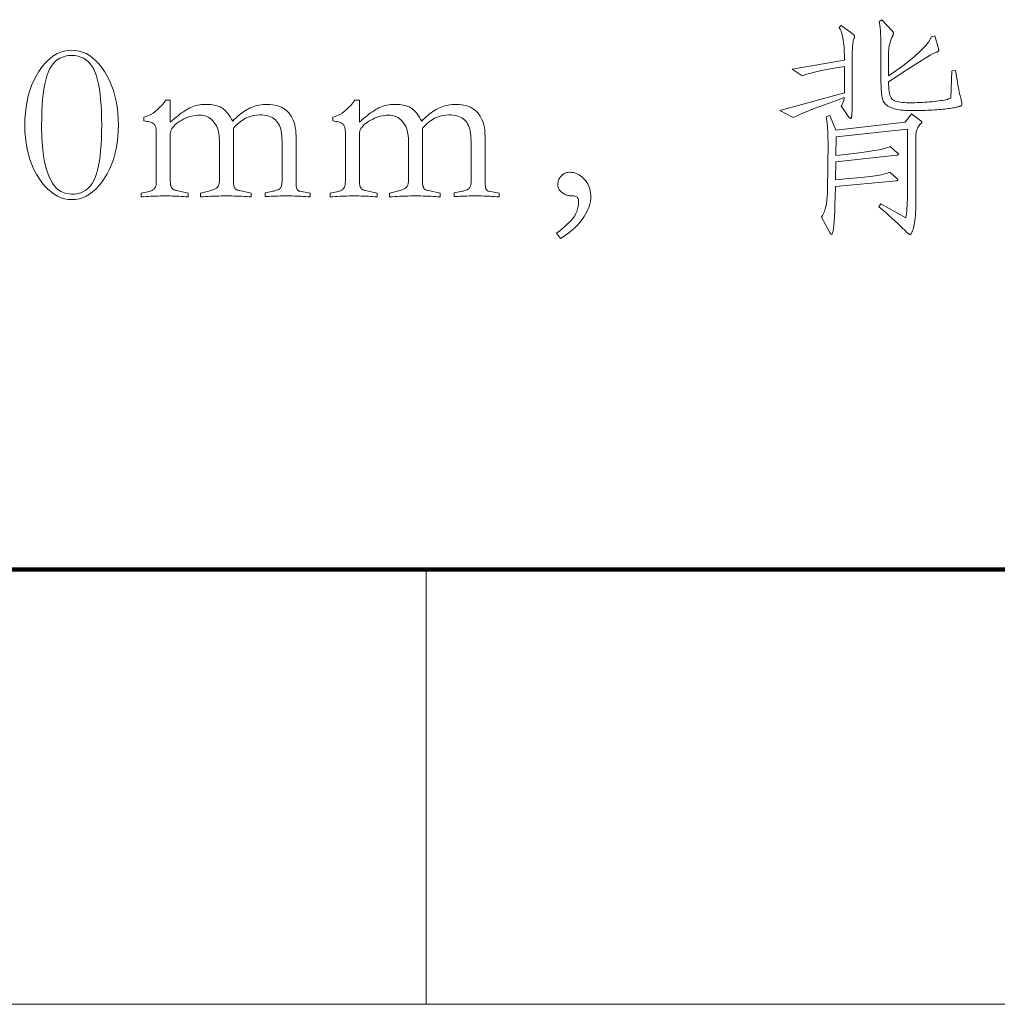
# Model space of a CAD drawing. Extents: x 0 to 1189, y 0 to 841.
# Tile 52 of 129: x 214 to 236, y 10 to 33. Entities that reach past the tile are written whole.
import ezdxf

# ---------------------------------------------------------------- set-up
doc = ezdxf.new("R2010")
doc.units = 0

msp = doc.modelspace()

# ---------------------------------------------------------------- linework, layer by layer
at = {"color": 7, "lineweight": 100}
msp.add_line((20, 20), (1169, 20), dxfattribs=at)
at = {"color": 7, "lineweight": 13, "ltscale": 0.25}
msp.add_line((222.938, 20), (222.938, 10), dxfattribs=at)
at = {"color": 7, "lineweight": 13}
msp.add_line((10, 10), (1179, 10), dxfattribs=at)
for points in [[(235.117, 31.485), (235.128, 31.408), (235.14, 31.335), (235.151, 31.267), (235.161, 31.203), (235.172, 31.143), (235.182, 31.088), (235.192, 31.037), (235.201, 30.99), (235.211, 30.948), (235.22, 30.91), (235.228, 30.875), (235.236, 30.844), (235.243, 30.816), (235.249, 30.791), (235.253, 30.769), (235.258, 30.75), (235.261, 30.735), (235.263, 30.722), (235.264, 30.713), (235.265, 30.706), (235.264, 30.702), (235.264, 30.697), (235.263, 30.693), (235.261, 30.689), (235.259, 30.685), (235.256, 30.682), (235.253, 30.678), (235.25, 30.675), (235.245, 30.672), (235.241, 30.669), (235.235, 30.667), (235.227, 30.663), (235.216, 30.66), (235.204, 30.656), (235.189, 30.652), (235.172, 30.648), (235.152, 30.643), (235.13, 30.638), (235.106, 30.633), (235.08, 30.627), (235.051, 30.621), (235.02, 30.616), (234.987, 30.611), (234.951, 30.606), (234.912, 30.601), (234.872, 30.596), (234.828, 30.592), (234.783, 30.587), (234.735, 30.583), (234.684, 30.58), (234.632, 30.576), (234.579, 30.573), (234.525, 30.57), (234.471, 30.568), (234.416, 30.566), (234.36, 30.564), (234.304, 30.563), (234.246, 30.562), (234.188, 30.561), (234.13, 30.561), (234.072, 30.562), (234.017, 30.563), (233.964, 30.566), (233.914, 30.57), (233.867, 30.574), (233.822, 30.58), (233.781, 30.587), (233.741, 30.595), (233.704, 30.604), (233.67, 30.614), (233.639, 30.625), (233.609, 30.637), (233.582, 30.651), (233.557, 30.666), (233.535, 30.682), (233.514, 30.699), (233.496, 30.718), (233.48, 30.737), (233.466, 30.758), (233.454, 30.78), (233.444, 30.805), (233.435, 30.833), (233.427, 30.866), (233.42, 30.903), (233.414, 30.943), (233.41, 30.988), (233.406, 31.036), (233.403, 31.088), (233.402, 31.145), (233.401, 31.205), (233.401, 31.844), (233.401, 31.957), (233.4, 32.062), (233.397, 32.159), (233.394, 32.248), (233.391, 32.328), (233.386, 32.401), (233.381, 32.465), (233.374, 32.521), (233.367, 32.569), (233.359, 32.609), (233.417, 32.652), (233.66, 32.393), (233.665, 32.387), (233.669, 32.381), (233.673, 32.375), (233.677, 32.369), (233.68, 32.363), (233.682, 32.358), (233.684, 32.352), (233.685, 32.347), (233.686, 32.342), (233.686, 32.337), (233.686, 32.333), (233.686, 32.328), (233.685, 32.323), (233.684, 32.317), (233.682, 32.312), (233.681, 32.306), (233.679, 32.3), (233.676, 32.294), (233.673, 32.288), (233.67, 32.282), (233.652, 32.244), (233.636, 32.204), (233.622, 32.164), (233.61, 32.123), (233.599, 32.081), (233.591, 32.039), (233.584, 31.995), (233.579, 31.951), (233.576, 31.906), (233.575, 31.86), (233.575, 31.358), (233.746, 31.478), (233.9, 31.592), (234.039, 31.699), (234.162, 31.799), (234.268, 31.893), (234.359, 31.98), (234.434, 32.06), (234.493, 32.134), (234.536, 32.201), (234.563, 32.261), (234.637, 32.277), (234.721, 31.986), (234.723, 31.981), (234.725, 31.976), (234.726, 31.971), (234.728, 31.967), (234.729, 31.962), (234.73, 31.958), (234.731, 31.953), (234.731, 31.949), (234.731, 31.945), (234.732, 31.942), (234.731, 31.938), (234.73, 31.934), (234.727, 31.931), (234.724, 31.927), (234.72, 31.924), (234.714, 31.92), (234.708, 31.917), (234.701, 31.914), (234.693, 31.91), (234.684, 31.907), (234.652, 31.895), (234.603, 31.87), (234.535, 31.832), (234.451, 31.782), (234.349, 31.72), (234.229, 31.645), (234.092, 31.558), (233.937, 31.458), (233.765, 31.346), (233.575, 31.221), (233.576, 31.157), (233.579, 31.098), (233.584, 31.045), (233.59, 30.996), (233.598, 30.953), (233.608, 30.915), (233.619, 30.882), (233.633, 30.854), (233.648, 30.832), (233.665, 30.814), (233.685, 30.8), (233.71, 30.788), (233.738, 30.777), (233.771, 30.767), (233.808, 30.759), (233.849, 30.752), (233.894, 30.747), (233.944, 30.744), (233.998, 30.741), (234.056, 30.741), (234.116, 30.741), (234.175, 30.742), (234.234, 30.743), (234.292, 30.745), (234.349, 30.748), (234.406, 30.751), (234.463, 30.755), (234.519, 30.759), (234.574, 30.764), (234.629, 30.77), (234.681, 30.776), (234.731, 30.782), (234.777, 30.789), (234.819, 30.796), (234.859, 30.803), (234.895, 30.811), (234.928, 30.819), (234.957, 30.828), (234.983, 30.837), (235.006, 30.846), (235.032, 31.474)], [(232.483, 32.52), (232.757, 32.319), (232.764, 32.313), (232.77, 32.307), (232.776, 32.301), (232.781, 32.295), (232.785, 32.29), (232.788, 32.285), (232.791, 32.28), (232.793, 32.275), (232.794, 32.271), (232.794, 32.266), (232.794, 32.262), (232.793, 32.257), (232.793, 32.253), (232.792, 32.248), (232.79, 32.242), (232.788, 32.237), (232.786, 32.231), (232.784, 32.226), (232.781, 32.22), (232.778, 32.213), (232.77, 32.195), (232.763, 32.168), (232.757, 32.132), (232.751, 32.088), (232.747, 32.034), (232.743, 31.971), (232.74, 31.9), (232.738, 31.82), (232.736, 31.731), (232.736, 31.633), (232.736, 30.936), (232.736, 30.855), (232.736, 30.781), (232.736, 30.715), (232.735, 30.655), (232.735, 30.603), (232.734, 30.557), (232.733, 30.519), (232.733, 30.488), (232.732, 30.464), (232.731, 30.448), (232.73, 30.435), (232.728, 30.424), (232.726, 30.414), (232.724, 30.405), (232.721, 30.398), (232.718, 30.392), (232.714, 30.388), (232.711, 30.384), (232.706, 30.382), (232.702, 30.382), (232.697, 30.382), (232.692, 30.384), (232.686, 30.387), (232.681, 30.391), (232.675, 30.396), (232.668, 30.403), (232.662, 30.41), (232.655, 30.419), (232.648, 30.429), (232.641, 30.44), (232.488, 30.667), (232.498, 30.683), (232.508, 30.7), (232.516, 30.718), (232.524, 30.736), (232.531, 30.755), (232.538, 30.775), (232.544, 30.796), (232.549, 30.817), (232.553, 30.839), (232.557, 30.862), (232.374, 30.796), (232.205, 30.734), (232.052, 30.677), (231.912, 30.624), (231.787, 30.576), (231.677, 30.532), (231.581, 30.493), (231.499, 30.458), (231.432, 30.428), (231.379, 30.403), (231.073, 30.566), (232.562, 30.968), (232.562, 31.575), (232.413, 31.55), (232.276, 31.525), (232.15, 31.502), (232.036, 31.479), (231.932, 31.457), (231.84, 31.436), (231.76, 31.415), (231.69, 31.396), (231.632, 31.377), (231.585, 31.358), (231.358, 31.517), (232.562, 31.717), (232.561, 31.829), (232.557, 31.933), (232.551, 32.029), (232.542, 32.117), (232.531, 32.196), (232.518, 32.268), (232.502, 32.331), (232.484, 32.386), (232.464, 32.433), (232.44, 32.472)], [(214.777, 31.949), (214.863, 31.945), (214.947, 31.93), (215.029, 31.905), (215.108, 31.87), (215.185, 31.826), (215.26, 31.772), (215.332, 31.708), (215.402, 31.634), (215.469, 31.55), (215.534, 31.456), (215.595, 31.355), (215.649, 31.249), (215.697, 31.138), (215.739, 31.023), (215.774, 30.902), (215.803, 30.777), (215.825, 30.647), (215.841, 30.512), (215.851, 30.373), (215.854, 30.229), (215.851, 30.085), (215.841, 29.946), (215.825, 29.813), (215.803, 29.683), (215.774, 29.559), (215.739, 29.439), (215.697, 29.324), (215.649, 29.213), (215.595, 29.107), (215.534, 29.006), (215.469, 28.913), (215.402, 28.829), (215.332, 28.755), (215.26, 28.691), (215.185, 28.636), (215.108, 28.592), (215.029, 28.557), (214.947, 28.533), (214.863, 28.518), (214.777, 28.513), (214.693, 28.518), (214.612, 28.532), (214.532, 28.557), (214.454, 28.591), (214.378, 28.635), (214.304, 28.689), (214.232, 28.752), (214.162, 28.825), (214.094, 28.908), (214.027, 29.001), (213.965, 29.101), (213.909, 29.206), (213.86, 29.317), (213.818, 29.432), (213.782, 29.552), (213.752, 29.677), (213.729, 29.808), (213.713, 29.943), (213.703, 30.083), (213.7, 30.229), (213.703, 30.373), (213.713, 30.512), (213.729, 30.647), (213.751, 30.777), (213.78, 30.902), (213.815, 31.023), (213.856, 31.138), (213.904, 31.249), (213.959, 31.355), (214.019, 31.456), (214.084, 31.55), (214.152, 31.634), (214.222, 31.708), (214.294, 31.772), (214.368, 31.826), (214.445, 31.87), (214.525, 31.905), (214.606, 31.93), (214.69, 31.945)], [(214.777, 28.634), (214.852, 28.638), (214.923, 28.65), (214.99, 28.669), (215.051, 28.696), (215.107, 28.731), (215.159, 28.774), (215.206, 28.824), (215.248, 28.883), (215.285, 28.949), (215.318, 29.022), (215.346, 29.104), (215.372, 29.195), (215.395, 29.294), (215.414, 29.401), (215.431, 29.518), (215.444, 29.643), (215.455, 29.776), (215.462, 29.918), (215.467, 30.069), (215.468, 30.229), (215.467, 30.388), (215.462, 30.539), (215.455, 30.681), (215.444, 30.815), (215.431, 30.94), (215.414, 31.056), (215.395, 31.165), (215.372, 31.264), (215.346, 31.355), (215.318, 31.437), (215.285, 31.512), (215.248, 31.578), (215.206, 31.637), (215.159, 31.687), (215.107, 31.73), (215.051, 31.766), (214.99, 31.793), (214.923, 31.812), (214.852, 31.824), (214.777, 31.828), (214.701, 31.824), (214.63, 31.812), (214.564, 31.793), (214.503, 31.766), (214.446, 31.73), (214.394, 31.687), (214.348, 31.637), (214.305, 31.578), (214.268, 31.512), (214.236, 31.437), (214.207, 31.355), (214.182, 31.264), (214.159, 31.165), (214.139, 31.056), (214.123, 30.94), (214.109, 30.815), (214.099, 30.681), (214.091, 30.539), (214.087, 30.388), (214.085, 30.229), (214.092, 29.926), (214.113, 29.655), (214.147, 29.415), (214.196, 29.208), (214.258, 29.033), (214.334, 28.889), (214.424, 28.778), (214.528, 28.698), (214.645, 28.65)], [(219.232, 28.666), (219.385, 28.698), (219.41, 28.703), (219.433, 28.709), (219.455, 28.715), (219.475, 28.721), (219.494, 28.727), (219.511, 28.734), (219.527, 28.741), (219.541, 28.748), (219.554, 28.756), (219.565, 28.764), (219.575, 28.772), (219.584, 28.782), (219.592, 28.794), (219.599, 28.807), (219.604, 28.822), (219.609, 28.839), (219.613, 28.857), (219.616, 28.876), (219.617, 28.897), (219.618, 28.919), (219.618, 29.864), (219.616, 29.925), (219.613, 29.982), (219.606, 30.036), (219.598, 30.086), (219.587, 30.133), (219.573, 30.177), (219.557, 30.218), (219.538, 30.254), (219.517, 30.288), (219.494, 30.318), (219.467, 30.345), (219.438, 30.37), (219.407, 30.391), (219.372, 30.409), (219.335, 30.425), (219.294, 30.438), (219.251, 30.448), (219.206, 30.455), (219.157, 30.459), (219.106, 30.461), (219.037, 30.458), (218.97, 30.449), (218.905, 30.433), (218.841, 30.412), (218.78, 30.384), (218.72, 30.351), (218.662, 30.311), (218.606, 30.265), (218.551, 30.213), (218.499, 30.155), (218.499, 28.962), (218.499, 28.94), (218.499, 28.919), (218.5, 28.9), (218.502, 28.882), (218.504, 28.865), (218.506, 28.848), (218.509, 28.833), (218.512, 28.82), (218.516, 28.807), (218.52, 28.795), (218.525, 28.785), (218.531, 28.774), (218.539, 28.765), (218.548, 28.756), (218.559, 28.748), (218.572, 28.741), (218.585, 28.734), (218.601, 28.729), (218.617, 28.723), (218.636, 28.719), (218.905, 28.661), (218.905, 28.576), (218.852, 28.58), (218.798, 28.584), (218.744, 28.587), (218.689, 28.59), (218.633, 28.592), (218.577, 28.594), (218.52, 28.595), (218.462, 28.596), (218.404, 28.597), (218.345, 28.597), (218.283, 28.597), (218.222, 28.596), (218.16, 28.595), (218.1, 28.594), (218.039, 28.592), (217.979, 28.59), (217.92, 28.587), (217.861, 28.584), (217.802, 28.58), (217.744, 28.576), (217.744, 28.661), (217.897, 28.698), (217.925, 28.705), (217.953, 28.713), (217.978, 28.72), (218.002, 28.728), (218.024, 28.737), (218.045, 28.745), (218.064, 28.753), (218.081, 28.762), (218.096, 28.771), (218.11, 28.779), (218.123, 28.789), (218.134, 28.8), (218.144, 28.812), (218.153, 28.826), (218.16, 28.841), (218.166, 28.857), (218.171, 28.875), (218.174, 28.893), (218.176, 28.914), (218.176, 28.935), (218.176, 29.875), (218.175, 29.927), (218.171, 29.976), (218.165, 30.024), (218.156, 30.069), (218.145, 30.112), (218.131, 30.154), (218.114, 30.193), (218.095, 30.23), (218.074, 30.264), (218.05, 30.297), (218.024, 30.327), (217.996, 30.354), (217.967, 30.378), (217.937, 30.398), (217.905, 30.416), (217.871, 30.43), (217.836, 30.441), (217.8, 30.449), (217.762, 30.454), (217.722, 30.456), (217.675, 30.454), (217.628, 30.45), (217.582, 30.443), (217.535, 30.433), (217.49, 30.421), (217.444, 30.405), (217.399, 30.387), (217.354, 30.366), (217.31, 30.342), (217.266, 30.316), (217.224, 30.288), (217.187, 30.26), (217.154, 30.231), (217.126, 30.203), (217.102, 30.175), (217.082, 30.147), (217.066, 30.118), (217.056, 30.09), (217.049, 30.062), (217.047, 30.033), (217.047, 28.956), (217.047, 28.932), (217.048, 28.909), (217.05, 28.887), (217.052, 28.868), (217.055, 28.849), (217.059, 28.833), (217.064, 28.818), (217.069, 28.804), (217.075, 28.792), (217.081, 28.782), (217.088, 28.773), (217.096, 28.764), (217.105, 28.756), (217.115, 28.749), (217.125, 28.742), (217.137, 28.736), (217.149, 28.731), (217.161, 28.726), (217.175, 28.722), (217.189, 28.719), (217.459, 28.661), (217.459, 28.576), (217.406, 28.58), (217.353, 28.584), (217.3, 28.587), (217.247, 28.59), (217.195, 28.592), (217.142, 28.594), (217.089, 28.595), (217.036, 28.596), (216.983, 28.597), (216.931, 28.597), (216.876, 28.597), (216.821, 28.596), (216.765, 28.595), (216.71, 28.594), (216.655, 28.592), (216.599, 28.59), (216.544, 28.587), (216.488, 28.584), (216.432, 28.58), (216.376, 28.576), (216.376, 28.661), (216.529, 28.692), (216.552, 28.698), (216.573, 28.704), (216.592, 28.71), (216.61, 28.717), (216.626, 28.724), (216.641, 28.732), (216.655, 28.74), (216.666, 28.748), (216.676, 28.757), (216.685, 28.766), (216.693, 28.776), (216.699, 28.788), (216.705, 28.8), (216.71, 28.814), (216.715, 28.83), (216.718, 28.846), (216.721, 28.864), (216.723, 28.883), (216.724, 28.903), (216.725, 28.925), (216.725, 30.065), (216.724, 30.09), (216.723, 30.114), (216.72, 30.137), (216.717, 30.157), (216.712, 30.176), (216.707, 30.194), (216.7, 30.21), (216.693, 30.224), (216.684, 30.236), (216.675, 30.247), (216.663, 30.257), (216.649, 30.266), (216.632, 30.275), (216.613, 30.283), (216.591, 30.291), (216.566, 30.299), (216.538, 30.306), (216.508, 30.312), (216.475, 30.318), (216.44, 30.324), (216.44, 30.408), (216.493, 30.424), (216.546, 30.446), (216.598, 30.472), (216.65, 30.503), (216.701, 30.54), (216.751, 30.582), (216.801, 30.628), (216.85, 30.68), (216.899, 30.737), (216.946, 30.799), (217.047, 30.799), (217.047, 30.292), (217.093, 30.333), (217.138, 30.372), (217.182, 30.409), (217.225, 30.443), (217.266, 30.475), (217.307, 30.505), (217.347, 30.533), (217.386, 30.559), (217.424, 30.582), (217.461, 30.603), (217.498, 30.622), (217.535, 30.639), (217.572, 30.654), (217.609, 30.668), (217.647, 30.679), (217.684, 30.688), (217.723, 30.695), (217.761, 30.7), (217.8, 30.703), (217.839, 30.704), (217.887, 30.703), (217.933, 30.701), (217.977, 30.697), (218.019, 30.692), (218.058, 30.685), (218.095, 30.677), (218.129, 30.667), (218.161, 30.656), (218.191, 30.644), (218.219, 30.63), (218.245, 30.613), (218.271, 30.594), (218.298, 30.571), (218.324, 30.544), (218.351, 30.515), (218.377, 30.482), (218.403, 30.446), (218.43, 30.407), (218.456, 30.364), (218.483, 30.318), (218.519, 30.354), (218.555, 30.389), (218.591, 30.422), (218.628, 30.453), (218.664, 30.482), (218.701, 30.51), (218.738, 30.536), (218.775, 30.56), (218.812, 30.582), (218.85, 30.603), (218.888, 30.622), (218.927, 30.639), (218.967, 30.654), (219.008, 30.668), (219.051, 30.679), (219.094, 30.688), (219.139, 30.695), (219.185, 30.7), (219.232, 30.703), (219.28, 30.704), (219.341, 30.702), (219.399, 30.696), (219.454, 30.687), (219.507, 30.674), (219.557, 30.657), (219.604, 30.636), (219.649, 30.612), (219.69, 30.584), (219.729, 30.552), (219.765, 30.516), (219.799, 30.477), (219.828, 30.435), (219.854, 30.389), (219.877, 30.341), (219.896, 30.289), (219.912, 30.233), (219.924, 30.175), (219.933, 30.113), (219.938, 30.048), (219.94, 29.98), (219.94, 28.914), (219.941, 28.877), (219.943, 28.843), (219.947, 28.813), (219.953, 28.786), (219.961, 28.764), (219.97, 28.744), (219.981, 28.729), (219.994, 28.716), (220.008, 28.708), (220.024, 28.703), (220.262, 28.661), (220.262, 28.576), (220.209, 28.58), (220.157, 28.584), (220.106, 28.587), (220.055, 28.59), (220.004, 28.592), (219.954, 28.594), (219.905, 28.595), (219.856, 28.596), (219.808, 28.597), (219.76, 28.597), (219.698, 28.597), (219.638, 28.597), (219.58, 28.596), (219.524, 28.595), (219.47, 28.593), (219.418, 28.592), (219.368, 28.59), (219.321, 28.587), (219.276, 28.584), (219.232, 28.581)], [(223.582, 28.666), (223.735, 28.698), (223.76, 28.703), (223.783, 28.709), (223.805, 28.715), (223.825, 28.721), (223.844, 28.727), (223.861, 28.734), (223.876, 28.741), (223.891, 28.748), (223.903, 28.756), (223.915, 28.764), (223.925, 28.772), (223.934, 28.782), (223.942, 28.794), (223.949, 28.807), (223.954, 28.822), (223.959, 28.839), (223.963, 28.857), (223.965, 28.876), (223.967, 28.897), (223.968, 28.919), (223.968, 29.864), (223.966, 29.925), (223.963, 29.982), (223.956, 30.036), (223.948, 30.086), (223.937, 30.133), (223.923, 30.177), (223.907, 30.218), (223.888, 30.254), (223.867, 30.288), (223.844, 30.318), (223.817, 30.345), (223.788, 30.37), (223.757, 30.391), (223.722, 30.409), (223.684, 30.425), (223.644, 30.438), (223.601, 30.448), (223.555, 30.455), (223.507, 30.459), (223.456, 30.461), (223.387, 30.458), (223.32, 30.449), (223.255, 30.433), (223.191, 30.412), (223.13, 30.384), (223.07, 30.351), (223.012, 30.311), (222.955, 30.265), (222.901, 30.213), (222.848, 30.155), (222.848, 28.962), (222.849, 28.94), (222.849, 28.919), (222.85, 28.9), (222.852, 28.882), (222.854, 28.865), (222.856, 28.848), (222.859, 28.833), (222.862, 28.82), (222.866, 28.807), (222.87, 28.795), (222.875, 28.785), (222.881, 28.774), (222.889, 28.765), (222.898, 28.756), (222.909, 28.748), (222.921, 28.741), (222.935, 28.734), (222.951, 28.729), (222.967, 28.723), (222.986, 28.719), (223.255, 28.661), (223.255, 28.576), (223.202, 28.58), (223.148, 28.584), (223.094, 28.587), (223.039, 28.59), (222.983, 28.592), (222.927, 28.594), (222.87, 28.595), (222.812, 28.596), (222.754, 28.597), (222.695, 28.597), (222.633, 28.597), (222.572, 28.596), (222.51, 28.595), (222.45, 28.594), (222.389, 28.592), (222.329, 28.59), (222.27, 28.587), (222.211, 28.584), (222.152, 28.58), (222.094, 28.576), (222.094, 28.661), (222.247, 28.698), (222.275, 28.705), (222.302, 28.713), (222.328, 28.72), (222.352, 28.728), (222.374, 28.737), (222.395, 28.745), (222.413, 28.753), (222.431, 28.762), (222.446, 28.771), (222.46, 28.779), (222.473, 28.789), (222.484, 28.8), (222.494, 28.812), (222.503, 28.826), (222.51, 28.841), (222.516, 28.857), (222.52, 28.875), (222.524, 28.893), (222.526, 28.914), (222.526, 28.935), (222.526, 29.875), (222.525, 29.927), (222.521, 29.976), (222.515, 30.024), (222.506, 30.069), (222.495, 30.112), (222.481, 30.154), (222.464, 30.193), (222.445, 30.23), (222.424, 30.264), (222.4, 30.297), (222.374, 30.327), (222.346, 30.354), (222.317, 30.378), (222.287, 30.398), (222.255, 30.416), (222.221, 30.43), (222.186, 30.441), (222.15, 30.449), (222.112, 30.454), (222.072, 30.456), (222.025, 30.454), (221.978, 30.45), (221.932, 30.443), (221.885, 30.433), (221.839, 30.421), (221.794, 30.405), (221.749, 30.387), (221.704, 30.366), (221.66, 30.342), (221.616, 30.316), (221.574, 30.288), (221.537, 30.26), (221.504, 30.231), (221.476, 30.203), (221.451, 30.175), (221.432, 30.147), (221.416, 30.118), (221.405, 30.09), (221.399, 30.062), (221.397, 30.033), (221.397, 28.956), (221.397, 28.932), (221.398, 28.909), (221.4, 28.887), (221.402, 28.868), (221.405, 28.849), (221.409, 28.833), (221.413, 28.818), (221.419, 28.804), (221.424, 28.792), (221.431, 28.782), (221.438, 28.773), (221.446, 28.764), (221.455, 28.756), (221.465, 28.749), (221.475, 28.742), (221.486, 28.736), (221.498, 28.731), (221.511, 28.726), (221.525, 28.722), (221.539, 28.719), (221.808, 28.661), (221.808, 28.576), (221.756, 28.58), (221.703, 28.584), (221.65, 28.587), (221.597, 28.59), (221.544, 28.592), (221.492, 28.594), (221.439, 28.595), (221.386, 28.596), (221.333, 28.597), (221.281, 28.597), (221.226, 28.597), (221.171, 28.596), (221.115, 28.595), (221.06, 28.594), (221.005, 28.592), (220.949, 28.59), (220.894, 28.587), (220.838, 28.584), (220.782, 28.58), (220.726, 28.576), (220.726, 28.661), (220.879, 28.692), (220.902, 28.698), (220.923, 28.704), (220.942, 28.71), (220.96, 28.717), (220.976, 28.724), (220.991, 28.732), (221.004, 28.74), (221.016, 28.748), (221.026, 28.757), (221.035, 28.766), (221.043, 28.776), (221.049, 28.788), (221.055, 28.8), (221.06, 28.814), (221.065, 28.83), (221.068, 28.846), (221.071, 28.864), (221.073, 28.883), (221.074, 28.903), (221.075, 28.925), (221.075, 30.065), (221.074, 30.09), (221.073, 30.114), (221.07, 30.137), (221.067, 30.157), (221.062, 30.176), (221.057, 30.194), (221.05, 30.21), (221.043, 30.224), (221.034, 30.236), (221.025, 30.247), (221.013, 30.257), (220.999, 30.266), (220.982, 30.275), (220.963, 30.283), (220.941, 30.291), (220.916, 30.299), (220.888, 30.306), (220.858, 30.312), (220.825, 30.318), (220.79, 30.324), (220.79, 30.408), (220.843, 30.424), (220.896, 30.446), (220.948, 30.472), (221, 30.503), (221.051, 30.54), (221.101, 30.582), (221.151, 30.628), (221.2, 30.68), (221.249, 30.737), (221.296, 30.799), (221.397, 30.799), (221.397, 30.292), (221.443, 30.333), (221.488, 30.372), (221.532, 30.409), (221.574, 30.443), (221.616, 30.475), (221.657, 30.505), (221.697, 30.533), (221.736, 30.559), (221.774, 30.582), (221.811, 30.603), (221.848, 30.622), (221.884, 30.639), (221.922, 30.654), (221.959, 30.668), (221.997, 30.679), (222.034, 30.688), (222.073, 30.695), (222.111, 30.7), (222.15, 30.703), (222.189, 30.704), (222.237, 30.703), (222.283, 30.701), (222.327, 30.697), (222.368, 30.692), (222.408, 30.685), (222.444, 30.677), (222.479, 30.667), (222.511, 30.656), (222.541, 30.644), (222.569, 30.63), (222.595, 30.613), (222.621, 30.594), (222.648, 30.571), (222.674, 30.544), (222.701, 30.515), (222.727, 30.482), (222.753, 30.446), (222.78, 30.407), (222.806, 30.364), (222.833, 30.318), (222.869, 30.354), (222.905, 30.389), (222.941, 30.422), (222.977, 30.453), (223.014, 30.482), (223.051, 30.51), (223.088, 30.536), (223.125, 30.56), (223.162, 30.582), (223.199, 30.603), (223.238, 30.622), (223.277, 30.639), (223.317, 30.654), (223.358, 30.668), (223.401, 30.679), (223.444, 30.688), (223.489, 30.695), (223.535, 30.7), (223.582, 30.703), (223.63, 30.704), (223.691, 30.702), (223.749, 30.696), (223.804, 30.687), (223.857, 30.674), (223.907, 30.657), (223.954, 30.636), (223.999, 30.612), (224.04, 30.584), (224.079, 30.552), (224.115, 30.516), (224.148, 30.477), (224.178, 30.435), (224.204, 30.389), (224.227, 30.341), (224.246, 30.289), (224.262, 30.233), (224.274, 30.175), (224.283, 30.113), (224.288, 30.048), (224.29, 29.98), (224.29, 28.914), (224.29, 28.877), (224.293, 28.843), (224.297, 28.813), (224.303, 28.786), (224.311, 28.764), (224.32, 28.744), (224.331, 28.729), (224.344, 28.716), (224.358, 28.708), (224.374, 28.703), (224.612, 28.661), (224.612, 28.576), (224.559, 28.58), (224.507, 28.584), (224.456, 28.587), (224.405, 28.59), (224.354, 28.592), (224.304, 28.594), (224.255, 28.595), (224.206, 28.596), (224.158, 28.597), (224.11, 28.597), (224.048, 28.597), (223.988, 28.597), (223.93, 28.596), (223.874, 28.595), (223.82, 28.593), (223.768, 28.592), (223.718, 28.59), (223.671, 28.587), (223.625, 28.584), (223.582, 28.581)], [(234.103, 30.487), (234.314, 30.324), (234.32, 30.32), (234.324, 30.317), (234.328, 30.314), (234.331, 30.311), (234.334, 30.308), (234.337, 30.305), (234.339, 30.301), (234.34, 30.298), (234.341, 30.295), (234.341, 30.292), (234.341, 30.289), (234.34, 30.286), (234.339, 30.282), (234.337, 30.279), (234.336, 30.276), (234.333, 30.273), (234.331, 30.27), (234.327, 30.267), (234.324, 30.263), (234.32, 30.26), (234.298, 30.241), (234.278, 30.219), (234.261, 30.195), (234.245, 30.169), (234.233, 30.14), (234.222, 30.109), (234.214, 30.075), (234.208, 30.039), (234.205, 30), (234.204, 29.959), (234.204, 28.502), (234.203, 28.422), (234.202, 28.346), (234.199, 28.275), (234.196, 28.208), (234.192, 28.146), (234.187, 28.088), (234.18, 28.034), (234.173, 27.985), (234.165, 27.941), (234.156, 27.9), (234.147, 27.864), (234.138, 27.832), (234.129, 27.804), (234.121, 27.779), (234.113, 27.758), (234.105, 27.741), (234.097, 27.728), (234.09, 27.718), (234.083, 27.712), (234.077, 27.71), (234.07, 27.711), (234.064, 27.712), (234.056, 27.715), (234.049, 27.718), (234.041, 27.722), (234.033, 27.728), (234.025, 27.734), (234.016, 27.741), (234.007, 27.749), (233.998, 27.758), (233.949, 27.808), (233.898, 27.859), (233.842, 27.913), (233.783, 27.969), (233.721, 28.027), (233.654, 28.087), (233.585, 28.15), (233.511, 28.214), (233.434, 28.281), (233.354, 28.349), (233.396, 28.413), (233.971, 28.09), (233.979, 28.136), (233.987, 28.188), (233.993, 28.245), (233.998, 28.307), (234.003, 28.374), (234.007, 28.447), (234.01, 28.525), (234.012, 28.609), (234.013, 28.698), (234.014, 28.793), (234.014, 30.133), (232.372, 29.954), (232.361, 29.526), (232.58, 29.55), (232.778, 29.574), (232.955, 29.596), (233.111, 29.618), (233.247, 29.64), (233.362, 29.661), (233.455, 29.681), (233.529, 29.7), (233.581, 29.719), (233.612, 29.738), (233.776, 29.59), (233.781, 29.586), (233.786, 29.582), (233.789, 29.578), (233.793, 29.574), (233.796, 29.571), (233.798, 29.567), (233.8, 29.564), (233.801, 29.561), (233.802, 29.558), (233.802, 29.555), (233.802, 29.553), (233.801, 29.55), (233.799, 29.548), (233.796, 29.546), (233.793, 29.544), (233.789, 29.542), (233.784, 29.541), (233.779, 29.539), (233.772, 29.538), (233.765, 29.537), (232.361, 29.384), (232.351, 28.967), (232.463, 28.977), (232.569, 28.987), (232.67, 28.997), (232.765, 29.006), (232.854, 29.015), (232.937, 29.024), (233.014, 29.032), (233.086, 29.039), (233.151, 29.047), (233.211, 29.054), (233.266, 29.061), (233.318, 29.069), (233.366, 29.077), (233.411, 29.085), (233.451, 29.094), (233.489, 29.104), (233.522, 29.114), (233.552, 29.124), (233.579, 29.135), (233.602, 29.146), (233.76, 29.009), (233.766, 29.003), (233.772, 28.997), (233.776, 28.992), (233.78, 28.987), (233.784, 28.982), (233.787, 28.978), (233.789, 28.974), (233.791, 28.97), (233.792, 28.967), (233.792, 28.964), (233.791, 28.962), (233.79, 28.959), (233.789, 28.957), (233.786, 28.955), (233.783, 28.953), (233.779, 28.951), (233.774, 28.95), (233.768, 28.948), (233.762, 28.947), (233.755, 28.946), (232.351, 28.814), (232.345, 28.566), (232.342, 28.403), (232.337, 28.258), (232.331, 28.129), (232.324, 28.018), (232.316, 27.924), (232.307, 27.847), (232.297, 27.787), (232.286, 27.745), (232.274, 27.719), (232.261, 27.71), (232.259, 27.711), (232.257, 27.711), (232.254, 27.713), (232.252, 27.715), (232.249, 27.717), (232.246, 27.72), (232.244, 27.723), (232.241, 27.727), (232.238, 27.732), (232.235, 27.737), (232.029, 28.112), (232.055, 28.149), (232.078, 28.193), (232.099, 28.242), (232.117, 28.297), (232.133, 28.357), (232.146, 28.423), (232.156, 28.495), (232.164, 28.573), (232.169, 28.656), (232.171, 28.745), (232.182, 29.838), (232.181, 29.903), (232.18, 29.966), (232.178, 30.028), (232.175, 30.088), (232.171, 30.147), (232.167, 30.204), (232.161, 30.26), (232.155, 30.314), (232.148, 30.367), (232.14, 30.419), (232.224, 30.45), (232.361, 30.112), (233.961, 30.292)], [(225.937, 27.737), (226.007, 27.792), (226.071, 27.846), (226.129, 27.896), (226.181, 27.944), (226.228, 27.989), (226.268, 28.031), (226.303, 28.071), (226.332, 28.108), (226.355, 28.143), (226.372, 28.175), (226.386, 28.206), (226.398, 28.236), (226.409, 28.266), (226.418, 28.297), (226.426, 28.327), (226.432, 28.357), (226.437, 28.387), (226.441, 28.417), (226.443, 28.446), (226.443, 28.476), (226.442, 28.499), (226.438, 28.52), (226.431, 28.538), (226.421, 28.554), (226.408, 28.567), (226.393, 28.578), (226.375, 28.586), (226.354, 28.592), (226.33, 28.596), (226.304, 28.597), (226.276, 28.598), (226.249, 28.6), (226.223, 28.604), (226.198, 28.61), (226.174, 28.616), (226.15, 28.625), (226.127, 28.635), (226.105, 28.646), (226.084, 28.659), (226.063, 28.674), (226.044, 28.689), (226.027, 28.706), (226.012, 28.723), (225.999, 28.74), (225.988, 28.758), (225.979, 28.777), (225.972, 28.797), (225.967, 28.817), (225.964, 28.837), (225.963, 28.859), (225.964, 28.88), (225.966, 28.901), (225.97, 28.922), (225.975, 28.942), (225.982, 28.962), (225.991, 28.981), (226.001, 29), (226.012, 29.018), (226.025, 29.036), (226.04, 29.054), (226.055, 29.07), (226.072, 29.085), (226.091, 29.098), (226.11, 29.11), (226.13, 29.119), (226.151, 29.127), (226.174, 29.133), (226.198, 29.138), (226.222, 29.14), (226.248, 29.141), (226.285, 29.139), (226.32, 29.134), (226.355, 29.126), (226.39, 29.115), (226.423, 29.1), (226.456, 29.082), (226.487, 29.061), (226.518, 29.036), (226.549, 29.008), (226.578, 28.977), (226.606, 28.944), (226.63, 28.909), (226.652, 28.873), (226.671, 28.835), (226.687, 28.795), (226.7, 28.754), (226.71, 28.712), (226.717, 28.668), (226.722, 28.623), (226.723, 28.576), (226.721, 28.528), (226.716, 28.48), (226.707, 28.431), (226.694, 28.382), (226.677, 28.332), (226.657, 28.282), (226.633, 28.231), (226.605, 28.179), (226.574, 28.127), (226.538, 28.075), (226.5, 28.023), (226.459, 27.972), (226.415, 27.923), (226.368, 27.875), (226.318, 27.829), (226.265, 27.785), (226.21, 27.741), (226.152, 27.7), (226.09, 27.659), (226.026, 27.621)]]:
    msp.add_lwpolyline(points, close=True, dxfattribs=at)

doc.saveas('drawing.dxf')
